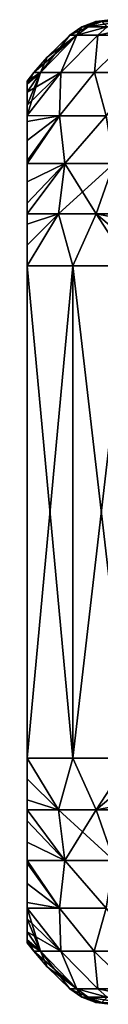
# Model space of a CAD drawing. Header units: metres. Extents: x -109 to 109, y -67 to 73.
# Tile 233 of 253: x 64.5 to 65.7, y 25.24 to 41.24. Entities that reach past the tile are written whole.
import ezdxf

# ---------------------------------------------------------------- set-up
doc = ezdxf.new("R2010")
doc.units = ezdxf.units.M
doc.layers.add('solid_508035_K244200000C76', color=7, linetype='CONTINUOUS')

msp = doc.modelspace()

# ---------------------------------------------------------------- linework, layer by layer
at = {"layer": 'solid_508035_K244200000C76'}
for points in [[(65.494324, 41.125553, -8.682401), (65.307899, 40.989399, -8.77888), (65.19281, 40.989399, -7.169705)], [(65.390854, 41.125553, -7.169705), (65.19281, 40.989399, -7.169705), (65.307899, 40.989399, -5.560531)], [(65.390854, 41.125553, -7.169705), (65.494324, 41.125553, -8.682401), (65.19281, 40.989399, -7.169705)], [(65.802811, 41.125553, -10.166918), (65.650833, 40.989399, -10.355305), (65.307899, 40.989399, -8.77888)], [(65.494324, 41.125553, -8.682401), (65.802811, 41.125553, -10.166918), (65.307899, 40.989399, -8.77888)], [(65.802811, 41.125553, -4.172493), (65.307899, 40.989399, -5.560531), (65.650833, 40.989399, -3.984106)], [(65.494324, 41.125553, -5.65701), (65.390854, 41.125553, -7.169705), (65.307899, 40.989399, -5.560531)], [(65.802811, 41.125553, -4.172493), (65.494324, 41.125553, -5.65701), (65.307899, 40.989399, -5.560531)], [(65.71727, 41.210579, -8.651757), (65.494324, 41.125553, -8.682401), (65.390854, 41.125553, -7.169705)], [(65.615898, 41.210579, -7.169705), (65.71727, 41.210579, -8.651757), (65.390854, 41.125553, -7.169705)], [(65.494324, 41.125553, -5.65701), (65.615898, 41.210579, -7.169705), (65.390854, 41.125553, -7.169705)], [(66.019508, 41.210579, -10.106202), (65.802811, 41.125553, -10.166918), (65.494324, 41.125553, -8.682401)], [(65.71727, 41.210579, -8.651757), (66.019508, 41.210579, -10.106202), (65.494324, 41.125553, -8.682401)], [(65.71727, 41.210579, -5.687654), (65.615898, 41.210579, -7.169705), (65.494324, 41.125553, -5.65701)], [(65.71727, 41.210579, -5.687654), (65.494324, 41.125553, -5.65701), (65.802811, 41.125553, -4.172493)], [(65.615898, 41.210579, -7.169705), (65.854248, 41.239399, -7.169705), (65.883972, 41.239399, -7.964641)], [(65.71727, 41.210579, -5.687654), (65.854248, 41.239399, -7.169705), (65.615898, 41.210579, -7.169705)], [(65.615898, 41.210579, -7.169705), (65.883972, 41.239399, -7.964641), (65.71727, 41.210579, -8.651757)], [(66.310562, 41.125553, -11.595601), (66.214615, 40.989399, -11.866877), (65.650833, 40.989399, -10.355305)], [(65.802811, 41.125553, -10.166918), (66.310562, 41.125553, -11.595601), (65.650833, 40.989399, -10.355305)], [(66.310562, 41.125553, -2.743809), (65.650833, 40.989399, -3.984106), (66.214615, 40.989399, -2.472534)], [(66.310562, 41.125553, -2.743809), (65.802811, 41.125553, -4.172493), (65.650833, 40.989399, -3.984106)], [(65.307899, 40.989399, -8.77888), (64.71962, 40.379314, -8.788881), (64.608864, 40.379314, -7.169705)], [(64.827209, 40.63213, -7.169705), (65.307899, 40.989399, -8.77888), (64.608864, 40.379314, -7.169705)], [(65.307899, 40.989399, -8.77888), (65.04982, 40.379314, -10.377895), (64.71962, 40.379314, -8.788881)], [(64.71962, 40.379314, -5.550529), (65.19281, 40.989399, -7.169705), (64.827209, 40.63213, -7.169705)], [(65.307899, 40.989399, -5.560531), (65.19281, 40.989399, -7.169705), (64.71962, 40.379314, -5.550529)], [(65.307899, 40.989399, -5.560531), (64.71962, 40.379314, -5.550529), (65.04982, 40.379314, -3.961515)], [(64.827209, 40.63213, -7.169705), (65.19281, 40.989399, -7.169705), (65.307899, 40.989399, -8.77888)], [(65.650833, 40.989399, -10.355305), (65.593315, 40.379314, -11.907147), (65.04982, 40.379314, -10.377895)], [(65.307899, 40.989399, -8.77888), (65.650833, 40.989399, -10.355305), (65.04982, 40.379314, -10.377895)], [(65.650833, 40.989399, -3.984106), (65.04982, 40.379314, -3.961515), (65.593315, 40.379314, -2.432264)], [(65.650833, 40.989399, -3.984106), (65.307899, 40.989399, -5.560531), (65.04982, 40.379314, -3.961515)], [(66.214615, 40.989399, -11.866877), (66.339981, 40.379314, -13.348149), (65.593315, 40.379314, -11.907147)], [(65.650833, 40.989399, -10.355305), (66.214615, 40.989399, -11.866877), (65.593315, 40.379314, -11.907147)], [(66.214615, 40.989399, -2.472534), (65.593315, 40.379314, -2.432264), (66.339981, 40.379314, -0.991262)], [(66.214615, 40.989399, -2.472534), (65.650833, 40.989399, -3.984106), (65.593315, 40.379314, -2.432264)], [(64.71962, 40.379314, -5.550529), (64.827209, 40.63213, -7.169705), (64.608864, 40.379314, -7.169705)], [(65.04982, 40.379314, -10.377895), (65.027084, 39.676693, -11.783111), (64.5, 39.681122, -10.144673)], [(65.04982, 40.379314, -10.377895), (64.5, 39.681122, -10.144673), (64.5, 39.850605, -9.700603)], [(64.5, 40.059052, -8.934745), (65.04982, 40.379314, -10.377895), (64.5, 39.850605, -9.700603)], [(64.5, 40.059052, -8.934745), (64.71962, 40.379314, -8.788881), (65.04982, 40.379314, -10.377895)], [(64.5, 40.239399, -7.169705), (64.608864, 40.379314, -7.169705), (64.71962, 40.379314, -8.788881)], [(64.5, 40.193043, -8.07834), (64.5, 40.239399, -7.169705), (64.71962, 40.379314, -8.788881)], [(64.5, 40.059052, -8.934745), (64.5, 40.193043, -8.07834), (64.71962, 40.379314, -8.788881)], [(64.5, 40.193081, -6.261421), (64.608864, 40.379314, -7.169705), (64.5, 40.239399, -7.169705)], [(64.5, 40.193081, -6.261421), (64.71962, 40.379314, -5.550529), (64.608864, 40.379314, -7.169705)], [(64.5, 39.68111, -4.194712), (65.04982, 40.379314, -3.961515), (64.71962, 40.379314, -5.550529)], [(64.5, 39.850842, -4.639505), (64.5, 39.68111, -4.194712), (64.71962, 40.379314, -5.550529)], [(64.5, 40.059177, -5.405263), (64.5, 39.850842, -4.639505), (64.71962, 40.379314, -5.550529)], [(64.5, 40.193081, -6.261421), (64.5, 40.059177, -5.405263), (64.71962, 40.379314, -5.550529)], [(64.5, 39.68111, -4.194712), (65.027061, 39.676693, -2.556356), (65.04982, 40.379314, -3.961515)], [(65.027061, 39.676693, -2.556356), (65.593315, 40.379314, -2.432264), (65.04982, 40.379314, -3.961515)], [(65.027061, 39.676693, -2.556356), (65.785896, 39.676693, -0.995617), (65.593315, 40.379314, -2.432264)], [(65.593315, 40.379314, -11.907147), (65.78598, 39.676693, -13.343928), (65.027084, 39.676693, -11.783111)], [(65.04982, 40.379314, -10.377895), (65.593315, 40.379314, -11.907147), (65.027084, 39.676693, -11.783111)], [(65.593315, 40.379314, -11.907147), (66.339981, 40.379314, -13.348149), (65.78598, 39.676693, -13.343928)], [(65.785896, 39.676693, -0.995617), (66.339981, 40.379314, -0.991262), (65.593315, 40.379314, -2.432264)], [(64.5, 40.193081, -6.261421), (64.5, 40.239399, -7.169705), (64.5, 40.193043, -8.07834)], [(64.5, 40.193081, -6.261421), (64.5, 40.193043, -8.07834), (64.5, 40.059177, -5.405263)], [(64.5, 40.059177, -5.405263), (64.5, 40.193043, -8.07834), (64.5, 40.059052, -8.934745)], [(64.5, 40.059177, -5.405263), (64.5, 40.059052, -8.934745), (64.5, 39.850842, -4.639505)], [(64.5, 39.850842, -4.639505), (64.5, 40.059052, -8.934745), (64.5, 39.850605, -9.700603)], [(64.5, 39.850842, -4.639505), (64.5, 39.850605, -9.700603), (64.5, 39.681122, -10.144673)], [(64.5, 39.850842, -4.639505), (64.5, 39.681122, -10.144673), (64.5, 39.68111, -4.194712)], [(64.5, 39.584518, -10.356439), (64.5, 39.681122, -10.144673), (65.027084, 39.676693, -11.783111)], [(64.5, 39.68111, -4.194712), (64.5, 39.681122, -10.144673), (64.5, 39.584518, -10.356439)], [(64.5, 39.584824, -3.983605), (64.5, 39.68111, -4.194712), (64.5, 39.584518, -10.356439)], [(64.5, 39.584824, -3.983605), (65.027061, 39.676693, -2.556356), (64.5, 39.68111, -4.194712)], [(65.027084, 39.676693, -11.783111), (65.115028, 38.90398, -12.830807), (64.5, 38.903858, -11.372942)], [(65.027084, 39.676693, -11.783111), (64.5, 38.903858, -11.372942), (64.5, 38.945335, -11.327759)], [(64.5, 39.277264, -10.898099), (65.027084, 39.676693, -11.783111), (64.5, 38.945335, -11.327759)], [(64.5, 39.277264, -10.898099), (64.5, 39.584518, -10.356439), (65.027084, 39.676693, -11.783111)], [(64.5, 39.277626, -3.441855), (65.027061, 39.676693, -2.556356), (64.5, 39.584824, -3.983605)], [(64.5, 38.903858, -2.966468), (65.115005, 38.90398, -1.508651), (65.027061, 39.676693, -2.556356)], [(64.5, 38.945686, -3.012038), (64.5, 38.903858, -2.966468), (65.027061, 39.676693, -2.556356)], [(64.5, 39.277626, -3.441855), (64.5, 38.945686, -3.012038), (65.027061, 39.676693, -2.556356)], [(64.5, 39.277626, -3.441855), (64.5, 39.584824, -3.983605), (64.5, 39.584518, -10.356439)], [(64.5, 39.277626, -3.441855), (64.5, 39.584518, -10.356439), (64.5, 39.277264, -10.898099)], [(65.115005, 38.90398, -1.508651), (65.785896, 39.676693, -0.995617), (65.027061, 39.676693, -2.556356)], [(65.027084, 39.676693, -11.783111), (65.78598, 39.676693, -13.343928), (65.115028, 38.90398, -12.830807)], [(65.115005, 38.90398, -1.508651), (65.909225, 38.90398, -0.133997), (65.785896, 39.676693, -0.995617)], [(65.78598, 39.676693, -13.343928), (65.909264, 38.90398, -14.205469), (65.115028, 38.90398, -12.830807)], [(64.5, 39.277626, -3.441855), (64.5, 39.277264, -10.898099), (64.5, 38.945686, -3.012038)], [(64.5, 38.945686, -3.012038), (64.5, 39.277264, -10.898099), (64.5, 38.945335, -11.327759)], [(64.5, 38.945686, -3.012038), (64.5, 38.945335, -11.327759), (64.5, 38.903858, -11.372942)], [(64.5, 38.945686, -3.012038), (64.5, 38.903858, -11.372942), (64.5, 38.903858, -2.966468)], [(65.115028, 38.90398, -12.830807), (65.008606, 38.083401, -13.093185), (64.5, 38.082829, -11.980349)], [(65.115028, 38.90398, -12.830807), (64.5, 38.082829, -11.980349), (64.5, 38.260056, -11.889214)], [(64.5, 38.603573, -11.653443), (65.115028, 38.90398, -12.830807), (64.5, 38.260056, -11.889214)], [(64.5, 38.603573, -11.653443), (64.5, 38.903858, -11.372942), (65.115028, 38.90398, -12.830807)], [(64.5, 38.603844, -2.686186), (65.115005, 38.90398, -1.508651), (64.5, 38.903858, -2.966468)], [(64.5, 38.260071, -2.450207), (65.115005, 38.90398, -1.508651), (64.5, 38.603844, -2.686186)], [(64.5, 38.082775, -2.359038), (65.008606, 38.083401, -1.246228), (65.115005, 38.90398, -1.508651)], [(64.5, 38.260071, -2.450207), (64.5, 38.082775, -2.359038), (65.115005, 38.90398, -1.508651)], [(64.5, 38.903858, -2.966468), (64.5, 38.903858, -11.372942), (64.5, 38.603573, -11.653443)], [(64.5, 38.603844, -2.686186), (64.5, 38.903858, -2.966468), (64.5, 38.603573, -11.653443)], [(65.909264, 38.90398, -14.205469), (65.624565, 38.083401, -14.160031), (65.008606, 38.083401, -13.093185)], [(65.115028, 38.90398, -12.830807), (65.909264, 38.90398, -14.205469), (65.008606, 38.083401, -13.093185)], [(65.008606, 38.083401, -1.246228), (65.624565, 38.083401, -0.17938), (65.115005, 38.90398, -1.508651)], [(65.624565, 38.083401, -0.17938), (65.909225, 38.90398, -0.133997), (65.115005, 38.90398, -1.508651)], [(65.909264, 38.90398, -14.205469), (66.333839, 38.082806, -15.156676), (65.624565, 38.083401, -14.160031)], [(65.624565, 38.083401, -0.17938), (66.333778, 38.082661, 0.817231), (65.909225, 38.90398, -0.133997)], [(64.5, 38.260071, -2.450207), (64.5, 38.603844, -2.686186), (64.5, 38.603573, -11.653443)], [(64.5, 38.260071, -2.450207), (64.5, 38.603573, -11.653443), (64.5, 38.260056, -11.889214)], [(64.5, 38.260071, -2.450207), (64.5, 38.260056, -11.889214), (64.5, 38.082829, -11.980349)], [(64.5, 38.260071, -2.450207), (64.5, 38.082829, -11.980349), (64.5, 38.082775, -2.359038)], [(65.008606, 38.083401, -13.093185), (65.241669, 37.239399, -13.669705), (64.5, 37.239399, -12.169705)], [(64.5, 37.577835, -12.139815), (65.008606, 38.083401, -13.093185), (64.5, 37.239399, -12.169705)], [(64.5, 37.91795, -12.048175), (64.5, 38.082829, -11.980349), (65.008606, 38.083401, -13.093185)], [(64.5, 37.577835, -12.139815), (64.5, 37.91795, -12.048175), (65.008606, 38.083401, -13.093185)], [(64.5, 37.917831, -2.291193), (65.008606, 38.083401, -1.246228), (64.5, 38.082775, -2.359038)], [(64.5, 37.57745, -2.199527), (65.008606, 38.083401, -1.246228), (64.5, 37.917831, -2.291193)], [(64.5, 37.239399, -2.169705), (65.241669, 37.239399, -0.669705), (65.008606, 38.083401, -1.246228)], [(64.5, 37.57745, -2.199527), (64.5, 37.239399, -2.169705), (65.008606, 38.083401, -1.246228)], [(64.5, 38.082775, -2.359038), (64.5, 38.082829, -11.980349), (64.5, 37.91795, -12.048175)], [(64.5, 37.917831, -2.291193), (64.5, 38.082775, -2.359038), (64.5, 37.91795, -12.048175)], [(65.008606, 38.083401, -13.093185), (65.624565, 38.083401, -14.160031), (65.241669, 37.239399, -13.669705)], [(65.241669, 37.239399, -0.669705), (65.624565, 38.083401, -0.17938), (65.008606, 38.083401, -1.246228)], [(65.624565, 38.083401, -14.160031), (66.169876, 37.239399, -15.062011), (65.241669, 37.239399, -13.669705)], [(65.241669, 37.239399, -0.669705), (66.169876, 37.239399, 0.722599), (65.624565, 38.083401, -0.17938)], [(65.624565, 38.083401, -14.160031), (66.198715, 37.596569, -15.078664), (66.169876, 37.239399, -15.062011)], [(65.624565, 38.083401, -14.160031), (66.287254, 37.95533, -15.129779), (66.198715, 37.596569, -15.078664)], [(65.624565, 38.083401, -14.160031), (66.333839, 38.082806, -15.156676), (66.287254, 37.95533, -15.129779)], [(66.287079, 37.954807, 0.790267), (66.333778, 38.082661, 0.817231), (65.624565, 38.083401, -0.17938)], [(66.198692, 37.596424, 0.73924), (66.287079, 37.954807, 0.790267), (65.624565, 38.083401, -0.17938)], [(66.169876, 37.239399, 0.722599), (66.198692, 37.596424, 0.73924), (65.624565, 38.083401, -0.17938)], [(64.5, 37.917831, -2.291193), (64.5, 37.91795, -12.048175), (64.5, 37.577835, -12.139815)], [(64.5, 37.57745, -2.199527), (64.5, 37.917831, -2.291193), (64.5, 37.577835, -12.139815)], [(64.5, 37.57745, -2.199527), (64.5, 37.577835, -12.139815), (64.5, 37.239399, -12.169705)], [(64.5, 37.57745, -2.199527), (64.5, 37.239399, -12.169705), (64.5, 37.239399, -2.169705)], [(64.5, 29.239401, -12.169705), (64.5, 37.239399, -12.169705), (65.241669, 37.239399, -13.669705)], [(64.5, 37.239399, -2.169705), (64.5, 37.239399, -12.169705), (64.5, 29.239401, -12.169705)], [(64.5, 29.239401, -12.169705), (65.241669, 37.239399, -13.669705), (65.241669, 29.239401, -13.669705)], [(64.5, 29.239401, -2.169705), (64.5, 37.239399, -2.169705), (64.5, 29.239401, -12.169705)], [(65.241669, 29.239401, -0.669705), (65.241669, 37.239399, -0.669705), (64.5, 37.239399, -2.169705)], [(65.241669, 29.239401, -0.669705), (64.5, 37.239399, -2.169705), (64.5, 29.239401, -2.169705)], [(65.241669, 29.239401, -13.669705), (65.241669, 37.239399, -13.669705), (66.169876, 37.239399, -15.062011)], [(65.241669, 29.239401, -13.669705), (66.169876, 37.239399, -15.062011), (66.169876, 29.239401, -15.062011)], [(66.169876, 29.239401, 0.722599), (66.169876, 37.239399, 0.722599), (65.241669, 37.239399, -0.669705)], [(65.241669, 29.239401, -0.669705), (66.169876, 29.239401, 0.722599), (65.241669, 37.239399, -0.669705)], [(64.5, 29.239401, -12.169705), (65.241669, 29.239401, -13.669705), (65.008385, 28.397907, -13.093679)], [(64.5, 28.901339, -12.139881), (64.5, 29.239401, -12.169705), (65.008385, 28.397907, -13.093679)], [(64.5, 29.239401, -2.169705), (64.5, 29.239401, -12.169705), (64.5, 28.901339, -12.139881)], [(64.5, 28.900965, -2.199596), (64.5, 29.239401, -2.169705), (64.5, 28.901339, -12.139881)], [(65.008385, 28.397907, -1.245728), (65.241669, 29.239401, -0.669705), (64.5, 29.239401, -2.169705)], [(64.5, 28.900965, -2.199596), (65.008385, 28.397907, -1.245728), (64.5, 29.239401, -2.169705)], [(65.241669, 29.239401, -13.669705), (65.623985, 28.397907, -14.159921), (65.008385, 28.397907, -13.093679)], [(65.008385, 28.397907, -1.245728), (65.623985, 28.397907, -0.179488), (65.241669, 29.239401, -0.669705)], [(65.241669, 29.239401, -13.669705), (66.169876, 29.239401, -15.062011), (65.623985, 28.397907, -14.159921)], [(65.623985, 28.397907, -0.179488), (66.169876, 29.239401, 0.722599), (65.241669, 29.239401, -0.669705)], [(66.169876, 29.239401, -15.062011), (66.198723, 28.88221, -15.078667), (65.623985, 28.397907, -14.159921)], [(65.623985, 28.397907, -0.179488), (66.198723, 28.882227, 0.739254), (66.169876, 29.239401, 0.722599)], [(64.5, 28.901339, -12.139881), (65.008385, 28.397907, -13.093679), (64.5, 28.560959, -12.048214)], [(64.5, 28.900965, -2.199596), (64.5, 28.901339, -12.139881), (64.5, 28.560959, -12.048214)], [(64.5, 28.900965, -2.199596), (64.5, 28.560959, -12.048214), (64.5, 28.56086, -2.291234)], [(64.5, 28.900965, -2.199596), (64.5, 28.56086, -2.291234), (65.008385, 28.397907, -1.245728)], [(65.623985, 28.397907, -0.179488), (66.287254, 28.523466, 0.790369), (66.198723, 28.882227, 0.739254)], [(66.198723, 28.88221, -15.078667), (66.287209, 28.523611, -15.129752), (65.623985, 28.397907, -14.159921)], [(64.5, 28.560959, -12.048214), (65.008385, 28.397907, -13.093679), (64.5, 28.398525, -11.981523)], [(64.5, 28.56086, -2.291234), (64.5, 28.560959, -12.048214), (64.5, 28.398525, -11.981523)], [(64.5, 28.56086, -2.291234), (64.5, 28.398525, -11.981523), (64.5, 28.398481, -2.357909)], [(64.5, 28.56086, -2.291234), (64.5, 28.398481, -2.357909), (65.008385, 28.397907, -1.245728)], [(66.287209, 28.523611, -15.129752), (66.332817, 28.398561, -15.156087), (65.623985, 28.397907, -14.159921)], [(65.623985, 28.397907, -0.179488), (66.332848, 28.398499, 0.816691), (66.287254, 28.523466, 0.790369)], [(64.5, 28.398525, -11.981523), (65.008385, 28.397907, -13.093679), (65.114548, 27.577219, -12.831747)], [(64.5, 28.218721, -11.889198), (64.5, 28.398525, -11.981523), (65.114548, 27.577219, -12.831747)], [(64.5, 28.398481, -2.357909), (64.5, 28.398525, -11.981523), (64.5, 28.218721, -11.889198)], [(64.5, 28.218758, -2.450191), (64.5, 28.398481, -2.357909), (64.5, 28.218721, -11.889198)], [(65.114563, 27.577219, -1.50763), (65.008385, 28.397907, -1.245728), (64.5, 28.398481, -2.357909)], [(65.114563, 27.577219, -1.50763), (64.5, 28.398481, -2.357909), (64.5, 28.218758, -2.450191)], [(65.008385, 28.397907, -13.093679), (65.623985, 28.397907, -14.159921), (65.114548, 27.577219, -12.831747)], [(65.908096, 27.577219, -0.134167), (65.623985, 28.397907, -0.179488), (65.008385, 28.397907, -1.245728)], [(65.114563, 27.577219, -1.50763), (65.908096, 27.577219, -0.134167), (65.008385, 28.397907, -1.245728)], [(65.623985, 28.397907, -14.159921), (65.908081, 27.577219, -14.205215), (65.114548, 27.577219, -12.831747)], [(65.623985, 28.397907, -14.159921), (66.332817, 28.398561, -15.156087), (65.908081, 27.577219, -14.205215)], [(65.908096, 27.577219, -0.134167), (66.332848, 28.398499, 0.816691), (65.623985, 28.397907, -0.179488)], [(64.5, 27.875246, -2.685952), (64.5, 28.218758, -2.450191), (64.5, 28.218721, -11.889198)], [(64.5, 27.875246, -2.685952), (65.114563, 27.577219, -1.50763), (64.5, 28.218758, -2.450191)], [(64.5, 28.218721, -11.889198), (65.114548, 27.577219, -12.831747), (64.5, 27.87495, -11.653219)], [(64.5, 27.875246, -2.685952), (64.5, 28.218721, -11.889198), (64.5, 27.87495, -11.653219)], [(64.5, 27.875246, -2.685952), (64.5, 27.87495, -11.653219), (64.5, 27.577353, -11.375511)], [(64.5, 27.875246, -2.685952), (64.5, 27.577353, -11.375511), (64.5, 27.577349, -2.963902)], [(64.5, 27.875246, -2.685952), (64.5, 27.577349, -2.963902), (65.114563, 27.577219, -1.50763)], [(64.5, 27.87495, -11.653219), (65.114548, 27.577219, -12.831747), (64.5, 27.577353, -11.375511)], [(64.5, 27.577353, -11.375511), (65.114548, 27.577219, -12.831747), (65.027016, 26.804331, -11.786271)], [(64.5, 27.533112, -11.327367), (64.5, 27.577353, -11.375511), (65.027016, 26.804331, -11.786271)], [(64.5, 27.577349, -2.963902), (64.5, 27.577353, -11.375511), (64.5, 27.533112, -11.327367)], [(64.5, 27.533485, -3.011628), (64.5, 27.577349, -2.963902), (64.5, 27.533112, -11.327367)], [(65.027023, 26.804331, -2.553138), (65.114563, 27.577219, -1.50763), (64.5, 27.577349, -2.963902)], [(65.027023, 26.804331, -2.553138), (64.5, 27.577349, -2.963902), (64.5, 27.533485, -3.011628)], [(64.5, 27.201559, -3.441278), (64.5, 27.533485, -3.011628), (64.5, 27.533112, -11.327367)], [(64.5, 27.201559, -3.441278), (65.027023, 26.804331, -2.553138), (64.5, 27.533485, -3.011628)], [(64.5, 27.201166, -10.897542), (64.5, 27.533112, -11.327367), (65.027016, 26.804331, -11.786271)], [(64.5, 27.201559, -3.441278), (64.5, 27.533112, -11.327367), (64.5, 27.201166, -10.897542)], [(65.114548, 27.577219, -12.831747), (65.785141, 26.804331, -13.344954), (65.027016, 26.804331, -11.786271)], [(65.027023, 26.804331, -2.553138), (65.785164, 26.804331, -0.994417), (65.114563, 27.577219, -1.50763)], [(65.114548, 27.577219, -12.831747), (65.908081, 27.577219, -14.205215), (65.785141, 26.804331, -13.344954)], [(65.785164, 26.804331, -0.994417), (65.908096, 27.577219, -0.134167), (65.114563, 27.577219, -1.50763)], [(64.5, 27.201559, -3.441278), (64.5, 27.201166, -10.897542), (64.5, 26.8943, -3.982936)], [(64.5, 27.201559, -3.441278), (64.5, 26.8943, -3.982936), (65.027023, 26.804331, -2.553138)], [(64.5, 27.201166, -10.897542), (65.027016, 26.804331, -11.786271), (64.5, 26.893967, -10.355787)], [(64.5, 26.8943, -3.982936), (64.5, 27.201166, -10.897542), (64.5, 26.893967, -10.355787)], [(64.5, 26.8943, -3.982936), (64.5, 26.893967, -10.355787), (64.5, 26.799973, -10.149992)], [(64.5, 26.8943, -3.982936), (64.5, 26.799973, -10.149992), (64.5, 26.799961, -4.189447)], [(64.5, 26.8943, -3.982936), (64.5, 26.799961, -4.189447), (65.027023, 26.804331, -2.553138)], [(64.5, 26.893967, -10.355787), (65.027016, 26.804331, -11.786271), (64.5, 26.799973, -10.149992)], [(64.5, 26.799973, -10.149992), (65.027016, 26.804331, -11.786271), (65.048279, 26.101467, -10.378326)], [(65.048279, 26.101467, -3.961084), (65.027023, 26.804331, -2.553138), (64.5, 26.799961, -4.189447)], [(64.5, 26.799973, -10.149992), (65.048279, 26.101467, -10.378326), (64.718033, 26.101467, -8.789099)], [(64.5, 26.627954, -9.699888), (64.5, 26.799973, -10.149992), (64.718033, 26.101467, -8.789099)], [(64.5, 26.799961, -4.189447), (64.5, 26.799973, -10.149992), (64.5, 26.627954, -9.699888)], [(64.5, 26.628208, -4.63877), (64.5, 26.799961, -4.189447), (64.5, 26.627954, -9.699888)], [(65.048279, 26.101467, -3.961084), (64.5, 26.799961, -4.189447), (64.5, 26.628208, -4.63877)], [(65.027016, 26.804331, -11.786271), (65.59185, 26.101467, -11.907784), (65.048279, 26.101467, -10.378326)], [(65.027016, 26.804331, -11.786271), (65.785141, 26.804331, -13.344954), (65.59185, 26.101467, -11.907784)], [(65.59185, 26.101467, -2.431628), (65.785164, 26.804331, -0.994417), (65.027023, 26.804331, -2.553138)], [(65.048279, 26.101467, -3.961084), (65.59185, 26.101467, -2.431628), (65.027023, 26.804331, -2.553138)], [(65.785141, 26.804331, -13.344954), (66.338615, 26.101467, -13.348979), (65.59185, 26.101467, -11.907784)], [(65.59185, 26.101467, -2.431628), (66.338615, 26.101467, -0.990432), (65.785164, 26.804331, -0.994417)], [(64.5, 26.419756, -5.404635), (64.5, 26.628208, -4.63877), (64.5, 26.627954, -9.699888)], [(64.5, 26.419756, -5.404635), (65.048279, 26.101467, -3.961084), (64.5, 26.628208, -4.63877)], [(64.5, 26.419619, -8.934134), (64.5, 26.627954, -9.699888), (64.718033, 26.101467, -8.789099)], [(64.5, 26.419756, -5.404635), (64.5, 26.627954, -9.699888), (64.5, 26.419619, -8.934134)], [(64.5, 26.419756, -5.404635), (64.5, 26.419619, -8.934134), (64.5, 26.285759, -6.261053)], [(64.5, 26.419756, -5.404635), (64.718033, 26.101467, -5.550312), (65.048279, 26.101467, -3.961084)], [(64.5, 26.419756, -5.404635), (64.5, 26.285759, -6.261053), (64.718033, 26.101467, -5.550312)], [(64.5, 26.285721, -8.077982), (64.5, 26.419619, -8.934134), (64.718033, 26.101467, -8.789099)], [(64.5, 26.285759, -6.261053), (64.5, 26.419619, -8.934134), (64.5, 26.285721, -8.077982)], [(64.5, 26.285759, -6.261053), (64.5, 26.285721, -8.077982), (64.5, 26.239401, -7.169705)], [(64.5, 26.285759, -6.261053), (64.5, 26.239401, -7.169705), (64.718033, 26.101467, -5.550312)], [(64.5, 26.285721, -8.077982), (64.607269, 26.101467, -7.169705), (64.5, 26.239401, -7.169705)], [(64.5, 26.285721, -8.077982), (64.718033, 26.101467, -8.789099), (64.607269, 26.101467, -7.169705)], [(64.718033, 26.101467, -5.550312), (64.5, 26.239401, -7.169705), (64.607269, 26.101467, -7.169705)], [(64.827209, 25.84667, -7.169705), (64.607269, 26.101467, -7.169705), (64.718033, 26.101467, -8.789099)], [(65.307899, 25.489401, -5.56053), (64.607269, 26.101467, -7.169705), (64.827209, 25.84667, -7.169705)], [(65.307899, 25.489401, -5.56053), (64.718033, 26.101467, -5.550312), (64.607269, 26.101467, -7.169705)], [(65.307899, 25.489401, -8.778878), (64.718033, 26.101467, -8.789099), (65.048279, 26.101467, -10.378326)], [(65.19281, 25.489401, -7.169705), (64.827209, 25.84667, -7.169705), (64.718033, 26.101467, -8.789099)], [(65.307899, 25.489401, -8.778878), (65.19281, 25.489401, -7.169705), (64.718033, 26.101467, -8.789099)], [(65.307899, 25.489401, -5.56053), (65.048279, 26.101467, -3.961084), (64.718033, 26.101467, -5.550312)], [(65.650833, 25.489401, -10.355304), (65.048279, 26.101467, -10.378326), (65.59185, 26.101467, -11.907784)], [(65.650833, 25.489401, -10.355304), (65.307899, 25.489401, -8.778878), (65.048279, 26.101467, -10.378326)], [(65.650833, 25.489401, -3.984106), (65.59185, 26.101467, -2.431628), (65.048279, 26.101467, -3.961084)], [(65.307899, 25.489401, -5.56053), (65.650833, 25.489401, -3.984106), (65.048279, 26.101467, -3.961084)], [(66.214615, 25.489401, -11.866876), (65.59185, 26.101467, -11.907784), (66.338615, 26.101467, -13.348979)], [(66.214615, 25.489401, -11.866876), (65.650833, 25.489401, -10.355304), (65.59185, 26.101467, -11.907784)], [(66.214615, 25.489401, -2.472534), (66.338615, 26.101467, -0.990432), (65.59185, 26.101467, -2.431628)], [(65.650833, 25.489401, -3.984106), (66.214615, 25.489401, -2.472534), (65.59185, 26.101467, -2.431628)], [(65.307899, 25.489401, -5.56053), (64.827209, 25.84667, -7.169705), (65.19281, 25.489401, -7.169705)], [(65.39064, 25.353361, -7.169705), (65.19281, 25.489401, -7.169705), (65.307899, 25.489401, -8.778878)], [(65.49411, 25.353361, -5.656981), (65.307899, 25.489401, -5.56053), (65.19281, 25.489401, -7.169705)], [(65.49411, 25.353361, -5.656981), (65.19281, 25.489401, -7.169705), (65.39064, 25.353361, -7.169705)], [(65.802605, 25.353361, -10.166975), (65.307899, 25.489401, -8.778878), (65.650833, 25.489401, -10.355304)], [(65.49411, 25.353361, -8.682429), (65.307899, 25.489401, -8.778878), (65.802605, 25.353361, -10.166975)], [(65.39064, 25.353361, -7.169705), (65.307899, 25.489401, -8.778878), (65.49411, 25.353361, -8.682429)], [(65.802605, 25.353361, -4.172436), (65.650833, 25.489401, -3.984106), (65.307899, 25.489401, -5.56053)], [(65.802605, 25.353361, -4.172436), (65.307899, 25.489401, -5.56053), (65.49411, 25.353361, -5.656981)], [(66.310371, 25.353361, -11.595687), (65.650833, 25.489401, -10.355304), (66.214615, 25.489401, -11.866876)], [(65.802605, 25.353361, -10.166975), (65.650833, 25.489401, -10.355304), (66.310371, 25.353361, -11.595687)], [(66.310371, 25.353361, -2.743724), (66.214615, 25.489401, -2.472534), (65.650833, 25.489401, -3.984106)], [(66.310371, 25.353361, -2.743724), (65.650833, 25.489401, -3.984106), (65.802605, 25.353361, -4.172436)], [(65.39064, 25.353361, -7.169705), (65.49411, 25.353361, -8.682429), (65.615662, 25.26828, -7.169705)], [(65.717041, 25.26828, -5.687622), (65.39064, 25.353361, -7.169705), (65.615662, 25.26828, -7.169705)], [(65.49411, 25.353361, -5.656981), (65.39064, 25.353361, -7.169705), (65.717041, 25.26828, -5.687622)], [(65.49411, 25.353361, -8.682429), (65.717041, 25.26828, -8.65179), (65.615662, 25.26828, -7.169705)], [(65.49411, 25.353361, -8.682429), (65.802605, 25.353361, -10.166975), (65.717041, 25.26828, -8.65179)], [(65.49411, 25.353361, -5.656981), (65.717041, 25.26828, -5.687622), (66.019279, 25.26828, -4.233146)], [(65.802605, 25.353361, -4.172436), (65.49411, 25.353361, -5.656981), (66.019279, 25.26828, -4.233146)], [(65.615662, 25.26828, -7.169705), (65.854248, 25.239401, -7.169705), (65.88398, 25.239401, -6.374763)], [(65.615662, 25.26828, -7.169705), (65.717041, 25.26828, -8.65179), (65.854248, 25.239401, -7.169705)], [(65.717041, 25.26828, -5.687622), (65.615662, 25.26828, -7.169705), (65.88398, 25.239401, -6.374763)]]:
    msp.add_3dface(points, dxfattribs=at)

doc.saveas('drawing.dxf')
